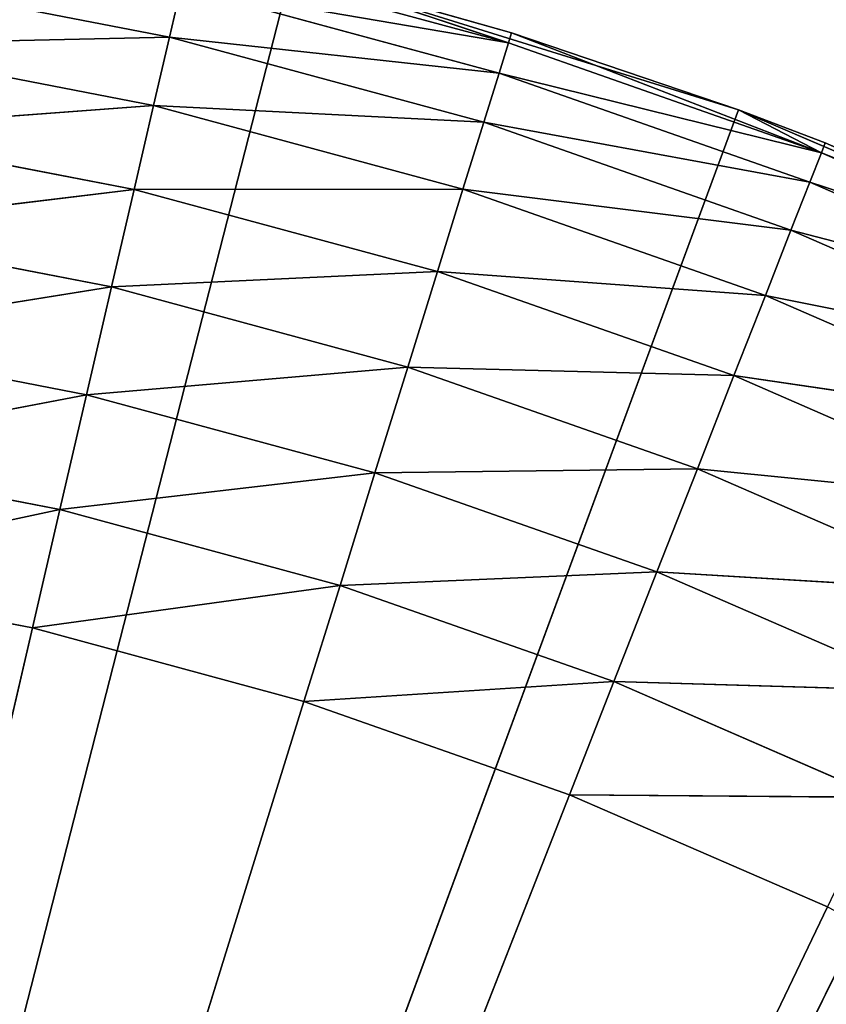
# Model space of a CAD drawing. Extents: x 0.4 to 80.4, y 0.1 to 20.1.
# Tile 232 of 256: x 2.517 to 2.633, y 18.049 to 18.19. Entities that reach past the tile are written whole.
import ezdxf

# ---------------------------------------------------------------- set-up
doc = ezdxf.new("R2010")
doc.units = 0
doc.header["$LTSCALE"] = 2.54
doc.layers.get('0').update_dxf_attribs({"color": 13, "linetype": 'CONTINUOUS'})

# ---------------------------------------------------------------- blocks, each defined once
blk = doc.blocks.new('P__KA_KUCHENNA_MOLISA_STL')
at = {"color": 0}
for p, q in [((2.58725, 18.18644, 88.98264), (2.54153, 18.19882, 88.98264)), ((2.58725, 18.18644, 88.98264), (2.54153, 18.19882, 88.98264)), ((2.395, 17.56711, 89.4), (2.55624, 18.1968, 89.4)), ((2.395, 17.56711, 89.4), (2.55624, 18.1968, 89.4)), ((2.55624, 18.1968, 89.4), (2.5877, 18.18789, 89)), ((2.5877, 18.18789, 89), (2.55624, 18.1968, 89)), ((2.55624, 18.1968, 89.4), (2.5877, 18.18789, 89)), ((2.55624, 18.1968, 89.4), (2.62013, 18.17688, 89.4)), ((2.55624, 18.1968, 89.4), (2.62013, 18.17688, 89.4)), ((2.5877, 18.18789, 89), (2.55624, 18.1968, 89)), ((2.58725, 18.18644, 88.98264), (2.55624, 18.1968, 89)), ((2.58725, 18.18644, 88.98264), (2.55624, 18.1968, 89)), ((2.49319, 18.1961, 88.95), (2.53884, 18.18725, 88.95)), ((2.49319, 18.1961, 88.95), (2.53884, 18.18725, 88.95)), ((2.53884, 18.18725, 88.95), (2.54051, 18.19443, 88.9658)), ((2.53884, 18.18725, 88.95), (2.54051, 18.19443, 88.9658)), ((2.58725, 18.18644, 88.98264), (2.54051, 18.19443, 88.9658)), ((2.58725, 18.18644, 88.98264), (2.54051, 18.19443, 88.9658)), ((2.58591, 18.18213, 88.9658), (2.54051, 18.19443, 88.9658)), ((2.58591, 18.18213, 88.9658), (2.54051, 18.19443, 88.9658)), ((2.49165, 18.18622, 88.93572), (2.53884, 18.18725, 88.95)), ((2.49165, 18.18622, 88.93572), (2.53884, 18.18725, 88.95)), ((2.53658, 18.17751, 88.93572), (2.53884, 18.18725, 88.95)), ((2.53658, 18.17751, 88.93572), (2.53884, 18.18725, 88.95)), ((2.58591, 18.18213, 88.9658), (2.53884, 18.18725, 88.95)), ((2.58591, 18.18213, 88.9658), (2.53884, 18.18725, 88.95)), ((2.58373, 18.1751, 88.95), (2.53884, 18.18725, 88.95)), ((2.58373, 18.1751, 88.95), (2.53884, 18.18725, 88.95)), ((2.5877, 18.18789, 89), (2.58725, 18.18644, 88.98264)), ((2.5877, 18.18789, 89), (2.58725, 18.18644, 88.98264)), ((2.62013, 18.17688, 89.4), (2.5877, 18.18789, 89)), ((2.62013, 18.17688, 89.4), (2.5877, 18.18789, 89)), ((2.62013, 18.17688, 89), (2.5877, 18.18789, 89)), ((2.5877, 18.18789, 89), (2.63194, 18.17076, 88.98264)), ((2.5877, 18.18789, 89), (2.63194, 18.17076, 88.98264)), ((2.62013, 18.17688, 89), (2.5877, 18.18789, 89)), ((2.49165, 18.18622, 88.93572), (2.53658, 18.17751, 88.93572)), ((2.49165, 18.18622, 88.93572), (2.53658, 18.17751, 88.93572)), ((2.58591, 18.18213, 88.9658), (2.58725, 18.18644, 88.98264)), ((2.58591, 18.18213, 88.9658), (2.58725, 18.18644, 88.98264)), ((2.58725, 18.18644, 88.98264), (2.63194, 18.17076, 88.98264)), ((2.58725, 18.18644, 88.98264), (2.63194, 18.17076, 88.98264)), ((2.58373, 18.1751, 88.95), (2.58591, 18.18213, 88.9658)), ((2.58373, 18.1751, 88.95), (2.58591, 18.18213, 88.9658)), ((2.58591, 18.18213, 88.9658), (2.63029, 18.16656, 88.9658)), ((2.58591, 18.18213, 88.9658), (2.63029, 18.16656, 88.9658)), ((2.58591, 18.18213, 88.9658), (2.63194, 18.17076, 88.98264)), ((2.58591, 18.18213, 88.9658), (2.63194, 18.17076, 88.98264)), ((2.62013, 18.17688, 89.4), (2.395, 17.56711, 89.4)), ((2.62013, 18.17688, 89.4), (2.395, 17.56711, 89.4)), ((2.48975, 18.17404, 88.92339), (2.53658, 18.17751, 88.93572)), ((2.48975, 18.17404, 88.92339), (2.53658, 18.17751, 88.93572)), ((2.5338, 18.1655, 88.92339), (2.53658, 18.17751, 88.93572)), ((2.5338, 18.1655, 88.92339), (2.53658, 18.17751, 88.93572)), ((2.58373, 18.1751, 88.95), (2.53658, 18.17751, 88.93572)), ((2.58373, 18.1751, 88.95), (2.53658, 18.17751, 88.93572)), ((2.58076, 18.16555, 88.93572), (2.53658, 18.17751, 88.93572)), ((2.58076, 18.16555, 88.93572), (2.53658, 18.17751, 88.93572)), ((2.62013, 18.17688, 89.4), (2.62013, 18.17688, 89)), ((2.62013, 18.17688, 89.4), (2.62013, 18.17688, 89)), ((2.62013, 18.17688, 89.4), (2.6325, 18.17217, 89)), ((2.6325, 18.17217, 89), (2.62013, 18.17688, 89)), ((2.62013, 18.17688, 89.4), (2.6325, 18.17217, 89)), ((2.62013, 18.17688, 89.4), (2.68163, 18.1505, 89.4)), ((2.62013, 18.17688, 89.4), (2.68163, 18.1505, 89.4)), ((2.62013, 18.17688, 89), (2.63194, 18.17076, 88.98264)), ((2.62013, 18.17688, 89), (2.63194, 18.17076, 88.98264)), ((2.6325, 18.17217, 89), (2.62013, 18.17688, 89)), ((2.48975, 18.17404, 88.92339), (2.5338, 18.1655, 88.92339)), ((2.48975, 18.17404, 88.92339), (2.5338, 18.1655, 88.92339)), ((2.58076, 18.16555, 88.93572), (2.58373, 18.1751, 88.95)), ((2.58076, 18.16555, 88.93572), (2.58373, 18.1751, 88.95)), ((2.58373, 18.1751, 88.95), (2.6276, 18.1597, 88.95)), ((2.58373, 18.1751, 88.95), (2.6276, 18.1597, 88.95)), ((2.58373, 18.1751, 88.95), (2.63029, 18.16656, 88.9658)), ((2.58373, 18.1751, 88.95), (2.63029, 18.16656, 88.9658)), ((2.63194, 18.17076, 88.98264), (2.6325, 18.17217, 89)), ((2.63194, 18.17076, 88.98264), (2.6325, 18.17217, 89)), ((2.68163, 18.1505, 89.4), (2.6325, 18.17217, 89)), ((2.68163, 18.1505, 89.4), (2.6325, 18.17217, 89)), ((2.67603, 18.15322, 89), (2.6325, 18.17217, 89)), ((2.67603, 18.15322, 89), (2.6325, 18.17217, 89)), ((2.63194, 18.17076, 88.98264), (2.63029, 18.16656, 88.9658)), ((2.63194, 18.17076, 88.98264), (2.63029, 18.16656, 88.9658)), ((2.63194, 18.17076, 88.98264), (2.67537, 18.15185, 88.98264)), ((2.63194, 18.17076, 88.98264), (2.67537, 18.15185, 88.98264)), ((2.63194, 18.17076, 88.98264), (2.67603, 18.15322, 89)), ((2.63194, 18.17076, 88.98264), (2.67603, 18.15322, 89)), ((2.48755, 18.15993, 88.9134), (2.5338, 18.1655, 88.92339)), ((2.48755, 18.15993, 88.9134), (2.5338, 18.1655, 88.92339)), ((2.53057, 18.15159, 88.9134), (2.5338, 18.1655, 88.92339)), ((2.53057, 18.15159, 88.9134), (2.5338, 18.1655, 88.92339)), ((2.58076, 18.16555, 88.93572), (2.5338, 18.1655, 88.92339)), ((2.58076, 18.16555, 88.93572), (2.5338, 18.1655, 88.92339)), ((2.57711, 18.15378, 88.92339), (2.5338, 18.1655, 88.92339)), ((2.57711, 18.15378, 88.92339), (2.5338, 18.1655, 88.92339)), ((2.57711, 18.15378, 88.92339), (2.58076, 18.16555, 88.93572)), ((2.57711, 18.15378, 88.92339), (2.58076, 18.16555, 88.93572)), ((2.58076, 18.16555, 88.93572), (2.62395, 18.15039, 88.93572)), ((2.58076, 18.16555, 88.93572), (2.62395, 18.15039, 88.93572)), ((2.58076, 18.16555, 88.93572), (2.6276, 18.1597, 88.95)), ((2.58076, 18.16555, 88.93572), (2.6276, 18.1597, 88.95)), ((2.63029, 18.16656, 88.9658), (2.6276, 18.1597, 88.95)), ((2.63029, 18.16656, 88.9658), (2.6276, 18.1597, 88.95)), ((2.63029, 18.16656, 88.9658), (2.67342, 18.14778, 88.9658)), ((2.63029, 18.16656, 88.9658), (2.67342, 18.14778, 88.9658)), ((2.63029, 18.16656, 88.9658), (2.67537, 18.15185, 88.98264)), ((2.63029, 18.16656, 88.9658), (2.67537, 18.15185, 88.98264)), ((2.48755, 18.15993, 88.9134), (2.53057, 18.15159, 88.9134)), ((2.48755, 18.15993, 88.9134), (2.53057, 18.15159, 88.9134)), ((2.6276, 18.1597, 88.95), (2.62395, 18.15039, 88.93572)), ((2.6276, 18.1597, 88.95), (2.62395, 18.15039, 88.93572)), ((2.6276, 18.1597, 88.95), (2.67024, 18.14114, 88.95)), ((2.6276, 18.1597, 88.95), (2.67024, 18.14114, 88.95)), ((2.6276, 18.1597, 88.95), (2.67342, 18.14778, 88.9658)), ((2.6276, 18.1597, 88.95), (2.67342, 18.14778, 88.9658)), ((2.57711, 18.15378, 88.92339), (2.53057, 18.15159, 88.9134)), ((2.57711, 18.15378, 88.92339), (2.53057, 18.15159, 88.9134)), ((2.57288, 18.14014, 88.9134), (2.57711, 18.15378, 88.92339)), ((2.57288, 18.14014, 88.9134), (2.57711, 18.15378, 88.92339)), ((2.57711, 18.15378, 88.92339), (2.61945, 18.13892, 88.92339)), ((2.57711, 18.15378, 88.92339), (2.61945, 18.13892, 88.92339)), ((2.57711, 18.15378, 88.92339), (2.62395, 18.15039, 88.93572)), ((2.57711, 18.15378, 88.92339), (2.62395, 18.15039, 88.93572)), ((2.48511, 18.14432, 88.90603), (2.53057, 18.15159, 88.9134)), ((2.48511, 18.14432, 88.90603), (2.53057, 18.15159, 88.9134)), ((2.527, 18.1362, 88.90603), (2.53057, 18.15159, 88.9134)), ((2.527, 18.1362, 88.90603), (2.53057, 18.15159, 88.9134)), ((2.57288, 18.14014, 88.9134), (2.53057, 18.15159, 88.9134)), ((2.57288, 18.14014, 88.9134), (2.53057, 18.15159, 88.9134)), ((2.68163, 18.1505, 89.4), (2.395, 17.56711, 89.4)), ((2.68163, 18.1505, 89.4), (2.395, 17.56711, 89.4)), ((2.62395, 18.15039, 88.93572), (2.61945, 18.13892, 88.92339)), ((2.62395, 18.15039, 88.93572), (2.61945, 18.13892, 88.92339)), ((2.62395, 18.15039, 88.93572), (2.66592, 18.13212, 88.93572)), ((2.62395, 18.15039, 88.93572), (2.66592, 18.13212, 88.93572)), ((2.62395, 18.15039, 88.93572), (2.67024, 18.14114, 88.95)), ((2.62395, 18.15039, 88.93572), (2.67024, 18.14114, 88.95)), ((2.48511, 18.14432, 88.90603), (2.527, 18.1362, 88.90603)), ((2.48511, 18.14432, 88.90603), (2.527, 18.1362, 88.90603)), ((2.57288, 18.14014, 88.9134), (2.527, 18.1362, 88.90603)), ((2.57288, 18.14014, 88.9134), (2.527, 18.1362, 88.90603)), ((2.56819, 18.12505, 88.90603), (2.57288, 18.14014, 88.9134)), ((2.56819, 18.12505, 88.90603), (2.57288, 18.14014, 88.9134)), ((2.57288, 18.14014, 88.9134), (2.61423, 18.12563, 88.9134)), ((2.57288, 18.14014, 88.9134), (2.61423, 18.12563, 88.9134)), ((2.57288, 18.14014, 88.9134), (2.61945, 18.13892, 88.92339)), ((2.57288, 18.14014, 88.9134), (2.61945, 18.13892, 88.92339)), ((2.61945, 18.13892, 88.92339), (2.61423, 18.12563, 88.9134)), ((2.61945, 18.13892, 88.92339), (2.61423, 18.12563, 88.9134)), ((2.61945, 18.13892, 88.92339), (2.66059, 18.12101, 88.92339)), ((2.61945, 18.13892, 88.92339), (2.66059, 18.12101, 88.92339)), ((2.61945, 18.13892, 88.92339), (2.66592, 18.13212, 88.93572)), ((2.61945, 18.13892, 88.92339), (2.66592, 18.13212, 88.93572)), ((2.48251, 18.12769, 88.90152), (2.527, 18.1362, 88.90603)), ((2.48251, 18.12769, 88.90152), (2.527, 18.1362, 88.90603)), ((2.5232, 18.1198, 88.90152), (2.527, 18.1362, 88.90603)), ((2.5232, 18.1198, 88.90152), (2.527, 18.1362, 88.90603)), ((2.56819, 18.12505, 88.90603), (2.527, 18.1362, 88.90603)), ((2.56819, 18.12505, 88.90603), (2.527, 18.1362, 88.90603)), ((2.48251, 18.12769, 88.90152), (2.5232, 18.1198, 88.90152)), ((2.48251, 18.12769, 88.90152), (2.5232, 18.1198, 88.90152)), ((2.56819, 18.12505, 88.90603), (2.5232, 18.1198, 88.90152)), ((2.56819, 18.12505, 88.90603), (2.5232, 18.1198, 88.90152)), ((2.5632, 18.10897, 88.90152), (2.56819, 18.12505, 88.90603)), ((2.5632, 18.10897, 88.90152), (2.56819, 18.12505, 88.90603)), ((2.56819, 18.12505, 88.90603), (2.61423, 18.12563, 88.9134)), ((2.56819, 18.12505, 88.90603), (2.61423, 18.12563, 88.9134)), ((2.56819, 18.12505, 88.90603), (2.60846, 18.11092, 88.90603)), ((2.56819, 18.12505, 88.90603), (2.60846, 18.11092, 88.90603)), ((2.61423, 18.12563, 88.9134), (2.60846, 18.11092, 88.90603)), ((2.61423, 18.12563, 88.9134), (2.60846, 18.11092, 88.90603)), ((2.61423, 18.12563, 88.9134), (2.65441, 18.10813, 88.9134)), ((2.61423, 18.12563, 88.9134), (2.65441, 18.10813, 88.9134)), ((2.61423, 18.12563, 88.9134), (2.66059, 18.12101, 88.92339)), ((2.61423, 18.12563, 88.9134), (2.66059, 18.12101, 88.92339)), ((2.47983, 18.11053, 88.9), (2.5232, 18.1198, 88.90152)), ((2.47983, 18.11053, 88.9), (2.5232, 18.1198, 88.90152)), ((2.51927, 18.10289, 88.9), (2.5232, 18.1198, 88.90152)), ((2.51927, 18.10289, 88.9), (2.5232, 18.1198, 88.90152)), ((2.5632, 18.10897, 88.90152), (2.5232, 18.1198, 88.90152)), ((2.5632, 18.10897, 88.90152), (2.5232, 18.1198, 88.90152)), ((2.5632, 18.10897, 88.90152), (2.60846, 18.11092, 88.90603)), ((2.5632, 18.10897, 88.90152), (2.60846, 18.11092, 88.90603)), ((2.60846, 18.11092, 88.90603), (2.60231, 18.09525, 88.90152)), ((2.60846, 18.11092, 88.90603), (2.60231, 18.09525, 88.90152)), ((2.60846, 18.11092, 88.90603), (2.64758, 18.09389, 88.90603)), ((2.60846, 18.11092, 88.90603), (2.64758, 18.09389, 88.90603)), ((2.60846, 18.11092, 88.90603), (2.65441, 18.10813, 88.9134)), ((2.60846, 18.11092, 88.90603), (2.65441, 18.10813, 88.9134)), ((2.47983, 18.11053, 88.9), (2.51927, 18.10289, 88.9)), ((2.47983, 18.11053, 88.9), (2.51927, 18.10289, 88.9)), ((2.5632, 18.10897, 88.90152), (2.51927, 18.10289, 88.9)), ((2.5632, 18.10897, 88.90152), (2.51927, 18.10289, 88.9)), ((2.55805, 18.09239, 88.9), (2.5632, 18.10897, 88.90152)), ((2.55805, 18.09239, 88.9), (2.5632, 18.10897, 88.90152)), ((2.5632, 18.10897, 88.90152), (2.60231, 18.09525, 88.90152)), ((2.5632, 18.10897, 88.90152), (2.60231, 18.09525, 88.90152)), ((2.51927, 18.10289, 88.9), (2.395, 17.56711, 88.9)), ((2.51927, 18.10289, 88.9), (2.395, 17.56711, 88.9)), ((2.51927, 18.10289, 88.9), (2.55805, 18.09239, 88.9)), ((2.51927, 18.10289, 88.9), (2.55805, 18.09239, 88.9)), ((2.55805, 18.09239, 88.9), (2.60231, 18.09525, 88.90152)), ((2.55805, 18.09239, 88.9), (2.60231, 18.09525, 88.90152)), ((2.60231, 18.09525, 88.90152), (2.59596, 18.07908, 88.9)), ((2.60231, 18.09525, 88.90152), (2.59596, 18.07908, 88.9)), ((2.60231, 18.09525, 88.90152), (2.6403, 18.07871, 88.90152)), ((2.60231, 18.09525, 88.90152), (2.6403, 18.07871, 88.90152)), ((2.60231, 18.09525, 88.90152), (2.64758, 18.09389, 88.90603)), ((2.60231, 18.09525, 88.90152), (2.64758, 18.09389, 88.90603)), ((2.395, 17.56711, 88.9), (2.55805, 18.09239, 88.9)), ((2.395, 17.56711, 88.9), (2.55805, 18.09239, 88.9)), ((2.55805, 18.09239, 88.9), (2.59596, 18.07908, 88.9)), ((2.55805, 18.09239, 88.9), (2.59596, 18.07908, 88.9)), ((2.59596, 18.07908, 88.9), (2.395, 17.56711, 88.9)), ((2.59596, 18.07908, 88.9), (2.395, 17.56711, 88.9)), ((2.59596, 18.07908, 88.9), (2.6328, 18.06305, 88.9)), ((2.59596, 18.07908, 88.9), (2.6328, 18.06305, 88.9)), ((2.59596, 18.07908, 88.9), (2.6403, 18.07871, 88.90152)), ((2.59596, 18.07908, 88.9), (2.6403, 18.07871, 88.90152)), ((2.6328, 18.06305, 88.9), (2.395, 17.56711, 88.9)), ((2.6328, 18.06305, 88.9), (2.395, 17.56711, 88.9))]:
    blk.add_line(p, q, dxfattribs=at)
mesh = blk.add_polyface(dxfattribs=at)
corners = [(78.12689, 17.79209, 89.4), (78.09189, 17.74211, 89.4), (0.395, 19.86711, 89.4)]
mesh.append_faces([[corners[k] for k in face] for face in [(0, 1, 2)]], dxfattribs={"color": 0})
mesh = blk.add_polyface(dxfattribs=at)
corners = [(78.17003, 17.83523, 89.4), (78.12689, 17.79209, 89.4), (0.395, 19.86711, 89.4)]
mesh.append_faces([[corners[k] for k in face] for face in [(0, 1, 2)]], dxfattribs={"color": 0})
mesh = blk.add_polyface(dxfattribs=at)
corners = [(78.09189, 17.74211, 89.4), (2.61998, 17.83523, 89.4), (0.395, 19.86711, 89.4)]
mesh.append_faces([[corners[k] for k in face] for face in [(0, 1, 2)]], dxfattribs={"color": 0})
mesh = blk.add_polyface(dxfattribs=at)
corners = [(2.61998, 17.83523, 89.4), (2.57, 17.87022, 89.4), (0.395, 19.86711, 89.4)]
mesh.append_faces([[corners[k] for k in face] for face in [(0, 1, 2)]], dxfattribs={"color": 0})
mesh = blk.add_polyface(dxfattribs=at)
corners = [(2.57, 17.87022, 89.4), (2.51471, 17.896, 89.4), (0.395, 19.86711, 89.4)]
mesh.append_faces([[corners[k] for k in face] for face in [(0, 1, 2)]], dxfattribs={"color": 0})
mesh = blk.add_polyface(dxfattribs=at)
corners = [(80.395, 19.86711, 89.4), (78.27529, 17.896, 89.4), (0.395, 19.86711, 89.4)]
mesh.append_faces([[corners[k] for k in face] for face in [(0, 1, 2)]], dxfattribs={"color": 0})
mesh = blk.add_polyface(dxfattribs=at)
corners = [(78.27529, 17.896, 89.4), (78.22, 17.87022, 89.4), (0.395, 19.86711, 89.4)]
mesh.append_faces([[corners[k] for k in face] for face in [(0, 1, 2)]], dxfattribs={"color": 0})
mesh = blk.add_polyface(dxfattribs=at)
corners = [(78.22, 17.87022, 89.4), (78.17003, 17.83523, 89.4), (0.395, 19.86711, 89.4)]
mesh.append_faces([[corners[k] for k in face] for face in [(0, 1, 2)]], dxfattribs={"color": 0})
mesh = blk.add_polyface(dxfattribs=at)
corners = [(80.395, 19.86711, 89.5), (0.395, 19.86711, 89.5), (2.51471, 17.896, 89.5)]
mesh.append_faces([[corners[k] for k in face] for face in [(0, 1, 2)]], dxfattribs={"color": 0})
mesh = blk.add_polyface(dxfattribs=at)
corners = [(80.395, 19.86711, 89.5), (2.51471, 17.896, 89.5), (2.57, 17.87022, 89.5)]
mesh.append_faces([[corners[k] for k in face] for face in [(0, 1, 2)]], dxfattribs={"color": 0})
mesh = blk.add_polyface(dxfattribs=at)
corners = [(80.395, 19.86711, 89.5), (2.57, 17.87022, 89.5), (2.61998, 17.83523, 89.5)]
mesh.append_faces([[corners[k] for k in face] for face in [(0, 1, 2)]], dxfattribs={"color": 0})
mesh = blk.add_polyface(dxfattribs=at)
corners = [(80.395, 19.86711, 89.5), (2.61998, 17.83523, 89.5), (2.66312, 17.79209, 89.5)]
mesh.append_faces([[corners[k] for k in face] for face in [(0, 1, 2)]], dxfattribs={"color": 0})
mesh = blk.add_polyface(dxfattribs=at)
corners = [(2.55624, 18.1968, 89.4), (2.49064, 18.21004, 89.4), (2.395, 17.56711, 89.4)]
mesh.append_faces([[corners[k] for k in face] for face in [(0, 1, 2)]], dxfattribs={"color": 0})
mesh = blk.add_polyface(dxfattribs=at)
corners = [(2.58725, 18.18644, 88.98264), (2.54051, 18.19443, 88.9658), (2.54153, 18.19882, 88.98264)]
mesh.append_faces([[corners[k] for k in face] for face in [(0, 1, 2)]], dxfattribs={"color": 0})
mesh = blk.add_polyface(dxfattribs=at)
corners = [(2.55624, 18.1968, 89), (2.58725, 18.18644, 88.98264), (2.54153, 18.19882, 88.98264)]
mesh.append_faces([[corners[k] for k in face] for face in [(0, 1, 2)]], dxfattribs={"color": 0})
mesh = blk.add_polyface(dxfattribs=at)
corners = [(2.62013, 18.17688, 89.4), (2.55624, 18.1968, 89.4), (2.395, 17.56711, 89.4)]
mesh.append_faces([[corners[k] for k in face] for face in [(0, 1, 2)]], dxfattribs={"color": 0})
mesh = blk.add_polyface(dxfattribs=at)
corners = [(2.55624, 18.1968, 89.4), (2.5877, 18.18789, 89), (2.55624, 18.1968, 89)]
mesh.append_faces([[corners[k] for k in face] for face in [(0, 1, 2)]], dxfattribs={"color": 0})
mesh = blk.add_polyface(dxfattribs=at)
corners = [(2.62013, 18.17688, 89.4), (2.5877, 18.18789, 89), (2.55624, 18.1968, 89.4)]
mesh.append_faces([[corners[k] for k in face] for face in [(0, 1, 2)]], dxfattribs={"color": 0})
mesh = blk.add_polyface(dxfattribs=at)
corners = [(2.5877, 18.18789, 89), (2.58725, 18.18644, 88.98264), (2.55624, 18.1968, 89)]
mesh.append_faces([[corners[k] for k in face] for face in [(0, 1, 2)]], dxfattribs={"color": 0})
mesh = blk.add_polyface(dxfattribs=at)
corners = [(2.53884, 18.18725, 88.95), (2.49165, 18.18622, 88.93572), (2.49319, 18.1961, 88.95)]
mesh.append_faces([[corners[k] for k in face] for face in [(0, 1, 2)]], dxfattribs={"color": 0})
mesh = blk.add_polyface(dxfattribs=at)
corners = [(2.54051, 18.19443, 88.9658), (2.53884, 18.18725, 88.95), (2.49319, 18.1961, 88.95)]
mesh.append_faces([[corners[k] for k in face] for face in [(0, 1, 2)]], dxfattribs={"color": 0})
mesh = blk.add_polyface(dxfattribs=at)
corners = [(2.58591, 18.18213, 88.9658), (2.53884, 18.18725, 88.95), (2.54051, 18.19443, 88.9658)]
mesh.append_faces([[corners[k] for k in face] for face in [(0, 1, 2)]], dxfattribs={"color": 0})
mesh = blk.add_polyface(dxfattribs=at)
corners = [(2.58725, 18.18644, 88.98264), (2.58591, 18.18213, 88.9658), (2.54051, 18.19443, 88.9658)]
mesh.append_faces([[corners[k] for k in face] for face in [(0, 1, 2)]], dxfattribs={"color": 0})
mesh = blk.add_polyface(dxfattribs=at)
corners = [(2.53884, 18.18725, 88.95), (2.53658, 18.17751, 88.93572), (2.49165, 18.18622, 88.93572)]
mesh.append_faces([[corners[k] for k in face] for face in [(0, 1, 2)]], dxfattribs={"color": 0})
mesh = blk.add_polyface(dxfattribs=at)
corners = [(2.58373, 18.1751, 88.95), (2.53658, 18.17751, 88.93572), (2.53884, 18.18725, 88.95)]
mesh.append_faces([[corners[k] for k in face] for face in [(0, 1, 2)]], dxfattribs={"color": 0})
mesh = blk.add_polyface(dxfattribs=at)
corners = [(2.58591, 18.18213, 88.9658), (2.58373, 18.1751, 88.95), (2.53884, 18.18725, 88.95)]
mesh.append_faces([[corners[k] for k in face] for face in [(0, 1, 2)]], dxfattribs={"color": 0})
mesh = blk.add_polyface(dxfattribs=at)
corners = [(2.5877, 18.18789, 89), (2.63194, 18.17076, 88.98264), (2.58725, 18.18644, 88.98264)]
mesh.append_faces([[corners[k] for k in face] for face in [(0, 1, 2)]], dxfattribs={"color": 0})
mesh = blk.add_polyface(dxfattribs=at)
corners = [(2.62013, 18.17688, 89.4), (2.62013, 18.17688, 89), (2.5877, 18.18789, 89)]
mesh.append_faces([[corners[k] for k in face] for face in [(0, 1, 2)]], dxfattribs={"color": 0})
mesh = blk.add_polyface(dxfattribs=at)
corners = [(2.62013, 18.17688, 89), (2.63194, 18.17076, 88.98264), (2.5877, 18.18789, 89)]
mesh.append_faces([[corners[k] for k in face] for face in [(0, 1, 2)]], dxfattribs={"color": 0})
mesh = blk.add_polyface(dxfattribs=at)
corners = [(2.53658, 18.17751, 88.93572), (2.48975, 18.17404, 88.92339), (2.49165, 18.18622, 88.93572)]
mesh.append_faces([[corners[k] for k in face] for face in [(0, 1, 2)]], dxfattribs={"color": 0})
mesh = blk.add_polyface(dxfattribs=at)
corners = [(2.63194, 18.17076, 88.98264), (2.58591, 18.18213, 88.9658), (2.58725, 18.18644, 88.98264)]
mesh.append_faces([[corners[k] for k in face] for face in [(0, 1, 2)]], dxfattribs={"color": 0})
mesh = blk.add_polyface(dxfattribs=at)
corners = [(2.63029, 18.16656, 88.9658), (2.58373, 18.1751, 88.95), (2.58591, 18.18213, 88.9658)]
mesh.append_faces([[corners[k] for k in face] for face in [(0, 1, 2)]], dxfattribs={"color": 0})
mesh = blk.add_polyface(dxfattribs=at)
corners = [(2.63194, 18.17076, 88.98264), (2.63029, 18.16656, 88.9658), (2.58591, 18.18213, 88.9658)]
mesh.append_faces([[corners[k] for k in face] for face in [(0, 1, 2)]], dxfattribs={"color": 0})
mesh = blk.add_polyface(dxfattribs=at)
corners = [(2.68163, 18.1505, 89.4), (2.62013, 18.17688, 89.4), (2.395, 17.56711, 89.4)]
mesh.append_faces([[corners[k] for k in face] for face in [(0, 1, 2)]], dxfattribs={"color": 0})
mesh = blk.add_polyface(dxfattribs=at)
corners = [(2.53658, 18.17751, 88.93572), (2.5338, 18.1655, 88.92339), (2.48975, 18.17404, 88.92339)]
mesh.append_faces([[corners[k] for k in face] for face in [(0, 1, 2)]], dxfattribs={"color": 0})
mesh = blk.add_polyface(dxfattribs=at)
corners = [(2.58076, 18.16555, 88.93572), (2.5338, 18.1655, 88.92339), (2.53658, 18.17751, 88.93572)]
mesh.append_faces([[corners[k] for k in face] for face in [(0, 1, 2)]], dxfattribs={"color": 0})
mesh = blk.add_polyface(dxfattribs=at)
corners = [(2.58373, 18.1751, 88.95), (2.58076, 18.16555, 88.93572), (2.53658, 18.17751, 88.93572)]
mesh.append_faces([[corners[k] for k in face] for face in [(0, 1, 2)]], dxfattribs={"color": 0})
mesh = blk.add_polyface(dxfattribs=at)
corners = [(2.62013, 18.17688, 89.4), (2.6325, 18.17217, 89), (2.62013, 18.17688, 89)]
mesh.append_faces([[corners[k] for k in face] for face in [(0, 1, 2)]], dxfattribs={"color": 0})
mesh = blk.add_polyface(dxfattribs=at)
corners = [(2.68163, 18.1505, 89.4), (2.6325, 18.17217, 89), (2.62013, 18.17688, 89.4)]
mesh.append_faces([[corners[k] for k in face] for face in [(0, 1, 2)]], dxfattribs={"color": 0})
mesh = blk.add_polyface(dxfattribs=at)
corners = [(2.6325, 18.17217, 89), (2.63194, 18.17076, 88.98264), (2.62013, 18.17688, 89)]
mesh.append_faces([[corners[k] for k in face] for face in [(0, 1, 2)]], dxfattribs={"color": 0})
mesh = blk.add_polyface(dxfattribs=at)
corners = [(2.5338, 18.1655, 88.92339), (2.48755, 18.15993, 88.9134), (2.48975, 18.17404, 88.92339)]
mesh.append_faces([[corners[k] for k in face] for face in [(0, 1, 2)]], dxfattribs={"color": 0})
mesh = blk.add_polyface(dxfattribs=at)
corners = [(2.6276, 18.1597, 88.95), (2.58076, 18.16555, 88.93572), (2.58373, 18.1751, 88.95)]
mesh.append_faces([[corners[k] for k in face] for face in [(0, 1, 2)]], dxfattribs={"color": 0})
mesh = blk.add_polyface(dxfattribs=at)
corners = [(2.63029, 18.16656, 88.9658), (2.6276, 18.1597, 88.95), (2.58373, 18.1751, 88.95)]
mesh.append_faces([[corners[k] for k in face] for face in [(0, 1, 2)]], dxfattribs={"color": 0})
mesh = blk.add_polyface(dxfattribs=at)
corners = [(2.67603, 18.15322, 89), (2.63194, 18.17076, 88.98264), (2.6325, 18.17217, 89)]
mesh.append_faces([[corners[k] for k in face] for face in [(0, 1, 2)]], dxfattribs={"color": 0})
mesh = blk.add_polyface(dxfattribs=at)
corners = [(2.68163, 18.1505, 89.4), (2.67603, 18.15322, 89), (2.6325, 18.17217, 89)]
mesh.append_faces([[corners[k] for k in face] for face in [(0, 1, 2)]], dxfattribs={"color": 0})
mesh = blk.add_polyface(dxfattribs=at)
corners = [(2.67537, 18.15185, 88.98264), (2.63029, 18.16656, 88.9658), (2.63194, 18.17076, 88.98264)]
mesh.append_faces([[corners[k] for k in face] for face in [(0, 1, 2)]], dxfattribs={"color": 0})
mesh = blk.add_polyface(dxfattribs=at)
corners = [(2.67603, 18.15322, 89), (2.67537, 18.15185, 88.98264), (2.63194, 18.17076, 88.98264)]
mesh.append_faces([[corners[k] for k in face] for face in [(0, 1, 2)]], dxfattribs={"color": 0})
mesh = blk.add_polyface(dxfattribs=at)
corners = [(2.5338, 18.1655, 88.92339), (2.53057, 18.15159, 88.9134), (2.48755, 18.15993, 88.9134)]
mesh.append_faces([[corners[k] for k in face] for face in [(0, 1, 2)]], dxfattribs={"color": 0})
mesh = blk.add_polyface(dxfattribs=at)
corners = [(2.57711, 18.15378, 88.92339), (2.53057, 18.15159, 88.9134), (2.5338, 18.1655, 88.92339)]
mesh.append_faces([[corners[k] for k in face] for face in [(0, 1, 2)]], dxfattribs={"color": 0})
mesh = blk.add_polyface(dxfattribs=at)
corners = [(2.58076, 18.16555, 88.93572), (2.57711, 18.15378, 88.92339), (2.5338, 18.1655, 88.92339)]
mesh.append_faces([[corners[k] for k in face] for face in [(0, 1, 2)]], dxfattribs={"color": 0})
mesh = blk.add_polyface(dxfattribs=at)
corners = [(2.62395, 18.15039, 88.93572), (2.57711, 18.15378, 88.92339), (2.58076, 18.16555, 88.93572)]
mesh.append_faces([[corners[k] for k in face] for face in [(0, 1, 2)]], dxfattribs={"color": 0})
mesh = blk.add_polyface(dxfattribs=at)
corners = [(2.6276, 18.1597, 88.95), (2.62395, 18.15039, 88.93572), (2.58076, 18.16555, 88.93572)]
mesh.append_faces([[corners[k] for k in face] for face in [(0, 1, 2)]], dxfattribs={"color": 0})
mesh = blk.add_polyface(dxfattribs=at)
corners = [(2.67342, 18.14778, 88.9658), (2.6276, 18.1597, 88.95), (2.63029, 18.16656, 88.9658)]
mesh.append_faces([[corners[k] for k in face] for face in [(0, 1, 2)]], dxfattribs={"color": 0})
mesh = blk.add_polyface(dxfattribs=at)
corners = [(2.67537, 18.15185, 88.98264), (2.67342, 18.14778, 88.9658), (2.63029, 18.16656, 88.9658)]
mesh.append_faces([[corners[k] for k in face] for face in [(0, 1, 2)]], dxfattribs={"color": 0})
mesh = blk.add_polyface(dxfattribs=at)
corners = [(2.53057, 18.15159, 88.9134), (2.48511, 18.14432, 88.90603), (2.48755, 18.15993, 88.9134)]
mesh.append_faces([[corners[k] for k in face] for face in [(0, 1, 2)]], dxfattribs={"color": 0})
mesh = blk.add_polyface(dxfattribs=at)
corners = [(2.67024, 18.14114, 88.95), (2.62395, 18.15039, 88.93572), (2.6276, 18.1597, 88.95)]
mesh.append_faces([[corners[k] for k in face] for face in [(0, 1, 2)]], dxfattribs={"color": 0})
mesh = blk.add_polyface(dxfattribs=at)
corners = [(2.67342, 18.14778, 88.9658), (2.67024, 18.14114, 88.95), (2.6276, 18.1597, 88.95)]
mesh.append_faces([[corners[k] for k in face] for face in [(0, 1, 2)]], dxfattribs={"color": 0})
mesh = blk.add_polyface(dxfattribs=at)
corners = [(2.57711, 18.15378, 88.92339), (2.57288, 18.14014, 88.9134), (2.53057, 18.15159, 88.9134)]
mesh.append_faces([[corners[k] for k in face] for face in [(0, 1, 2)]], dxfattribs={"color": 0})
mesh = blk.add_polyface(dxfattribs=at)
corners = [(2.61945, 18.13892, 88.92339), (2.57288, 18.14014, 88.9134), (2.57711, 18.15378, 88.92339)]
mesh.append_faces([[corners[k] for k in face] for face in [(0, 1, 2)]], dxfattribs={"color": 0})
mesh = blk.add_polyface(dxfattribs=at)
corners = [(2.62395, 18.15039, 88.93572), (2.61945, 18.13892, 88.92339), (2.57711, 18.15378, 88.92339)]
mesh.append_faces([[corners[k] for k in face] for face in [(0, 1, 2)]], dxfattribs={"color": 0})
mesh = blk.add_polyface(dxfattribs=at)
corners = [(2.53057, 18.15159, 88.9134), (2.527, 18.1362, 88.90603), (2.48511, 18.14432, 88.90603)]
mesh.append_faces([[corners[k] for k in face] for face in [(0, 1, 2)]], dxfattribs={"color": 0})
mesh = blk.add_polyface(dxfattribs=at)
corners = [(2.57288, 18.14014, 88.9134), (2.527, 18.1362, 88.90603), (2.53057, 18.15159, 88.9134)]
mesh.append_faces([[corners[k] for k in face] for face in [(0, 1, 2)]], dxfattribs={"color": 0})
mesh = blk.add_polyface(dxfattribs=at)
corners = [(2.7401, 18.11794, 89.4), (2.68163, 18.1505, 89.4), (2.395, 17.56711, 89.4)]
mesh.append_faces([[corners[k] for k in face] for face in [(0, 1, 2)]], dxfattribs={"color": 0})
mesh = blk.add_polyface(dxfattribs=at)
corners = [(2.66592, 18.13212, 88.93572), (2.61945, 18.13892, 88.92339), (2.62395, 18.15039, 88.93572)]
mesh.append_faces([[corners[k] for k in face] for face in [(0, 1, 2)]], dxfattribs={"color": 0})
mesh = blk.add_polyface(dxfattribs=at)
corners = [(2.67024, 18.14114, 88.95), (2.66592, 18.13212, 88.93572), (2.62395, 18.15039, 88.93572)]
mesh.append_faces([[corners[k] for k in face] for face in [(0, 1, 2)]], dxfattribs={"color": 0})
mesh = blk.add_polyface(dxfattribs=at)
corners = [(2.527, 18.1362, 88.90603), (2.48251, 18.12769, 88.90152), (2.48511, 18.14432, 88.90603)]
mesh.append_faces([[corners[k] for k in face] for face in [(0, 1, 2)]], dxfattribs={"color": 0})
mesh = blk.add_polyface(dxfattribs=at)
corners = [(2.57288, 18.14014, 88.9134), (2.56819, 18.12505, 88.90603), (2.527, 18.1362, 88.90603)]
mesh.append_faces([[corners[k] for k in face] for face in [(0, 1, 2)]], dxfattribs={"color": 0})
mesh = blk.add_polyface(dxfattribs=at)
corners = [(2.61423, 18.12563, 88.9134), (2.56819, 18.12505, 88.90603), (2.57288, 18.14014, 88.9134)]
mesh.append_faces([[corners[k] for k in face] for face in [(0, 1, 2)]], dxfattribs={"color": 0})
mesh = blk.add_polyface(dxfattribs=at)
corners = [(2.61945, 18.13892, 88.92339), (2.61423, 18.12563, 88.9134), (2.57288, 18.14014, 88.9134)]
mesh.append_faces([[corners[k] for k in face] for face in [(0, 1, 2)]], dxfattribs={"color": 0})
mesh = blk.add_polyface(dxfattribs=at)
corners = [(2.66059, 18.12101, 88.92339), (2.61423, 18.12563, 88.9134), (2.61945, 18.13892, 88.92339)]
mesh.append_faces([[corners[k] for k in face] for face in [(0, 1, 2)]], dxfattribs={"color": 0})
mesh = blk.add_polyface(dxfattribs=at)
corners = [(2.66592, 18.13212, 88.93572), (2.66059, 18.12101, 88.92339), (2.61945, 18.13892, 88.92339)]
mesh.append_faces([[corners[k] for k in face] for face in [(0, 1, 2)]], dxfattribs={"color": 0})
mesh = blk.add_polyface(dxfattribs=at)
corners = [(2.527, 18.1362, 88.90603), (2.5232, 18.1198, 88.90152), (2.48251, 18.12769, 88.90152)]
mesh.append_faces([[corners[k] for k in face] for face in [(0, 1, 2)]], dxfattribs={"color": 0})
mesh = blk.add_polyface(dxfattribs=at)
corners = [(2.56819, 18.12505, 88.90603), (2.5232, 18.1198, 88.90152), (2.527, 18.1362, 88.90603)]
mesh.append_faces([[corners[k] for k in face] for face in [(0, 1, 2)]], dxfattribs={"color": 0})
mesh = blk.add_polyface(dxfattribs=at)
corners = [(2.5232, 18.1198, 88.90152), (2.47983, 18.11053, 88.9), (2.48251, 18.12769, 88.90152)]
mesh.append_faces([[corners[k] for k in face] for face in [(0, 1, 2)]], dxfattribs={"color": 0})
mesh = blk.add_polyface(dxfattribs=at)
corners = [(2.56819, 18.12505, 88.90603), (2.5632, 18.10897, 88.90152), (2.5232, 18.1198, 88.90152)]
mesh.append_faces([[corners[k] for k in face] for face in [(0, 1, 2)]], dxfattribs={"color": 0})
mesh = blk.add_polyface(dxfattribs=at)
corners = [(2.60846, 18.11092, 88.90603), (2.5632, 18.10897, 88.90152), (2.56819, 18.12505, 88.90603)]
mesh.append_faces([[corners[k] for k in face] for face in [(0, 1, 2)]], dxfattribs={"color": 0})
mesh = blk.add_polyface(dxfattribs=at)
corners = [(2.61423, 18.12563, 88.9134), (2.60846, 18.11092, 88.90603), (2.56819, 18.12505, 88.90603)]
mesh.append_faces([[corners[k] for k in face] for face in [(0, 1, 2)]], dxfattribs={"color": 0})
mesh = blk.add_polyface(dxfattribs=at)
corners = [(2.65441, 18.10813, 88.9134), (2.60846, 18.11092, 88.90603), (2.61423, 18.12563, 88.9134)]
mesh.append_faces([[corners[k] for k in face] for face in [(0, 1, 2)]], dxfattribs={"color": 0})
mesh = blk.add_polyface(dxfattribs=at)
corners = [(2.66059, 18.12101, 88.92339), (2.65441, 18.10813, 88.9134), (2.61423, 18.12563, 88.9134)]
mesh.append_faces([[corners[k] for k in face] for face in [(0, 1, 2)]], dxfattribs={"color": 0})
mesh = blk.add_polyface(dxfattribs=at)
corners = [(2.5232, 18.1198, 88.90152), (2.51927, 18.10289, 88.9), (2.47983, 18.11053, 88.9)]
mesh.append_faces([[corners[k] for k in face] for face in [(0, 1, 2)]], dxfattribs={"color": 0})
mesh = blk.add_polyface(dxfattribs=at)
corners = [(2.5632, 18.10897, 88.90152), (2.51927, 18.10289, 88.9), (2.5232, 18.1198, 88.90152)]
mesh.append_faces([[corners[k] for k in face] for face in [(0, 1, 2)]], dxfattribs={"color": 0})
mesh = blk.add_polyface(dxfattribs=at)
corners = [(2.79491, 18.07953, 89.4), (2.7401, 18.11794, 89.4), (2.395, 17.56711, 89.4)]
mesh.append_faces([[corners[k] for k in face] for face in [(0, 1, 2)]], dxfattribs={"color": 0})
mesh = blk.add_polyface(dxfattribs=at)
corners = [(2.60846, 18.11092, 88.90603), (2.60231, 18.09525, 88.90152), (2.5632, 18.10897, 88.90152)]
mesh.append_faces([[corners[k] for k in face] for face in [(0, 1, 2)]], dxfattribs={"color": 0})
mesh = blk.add_polyface(dxfattribs=at)
corners = [(2.64758, 18.09389, 88.90603), (2.60231, 18.09525, 88.90152), (2.60846, 18.11092, 88.90603)]
mesh.append_faces([[corners[k] for k in face] for face in [(0, 1, 2)]], dxfattribs={"color": 0})
mesh = blk.add_polyface(dxfattribs=at)
corners = [(2.65441, 18.10813, 88.9134), (2.64758, 18.09389, 88.90603), (2.60846, 18.11092, 88.90603)]
mesh.append_faces([[corners[k] for k in face] for face in [(0, 1, 2)]], dxfattribs={"color": 0})
mesh = blk.add_polyface(dxfattribs=at)
corners = [(2.51927, 18.10289, 88.9), (2.395, 17.56711, 88.9), (2.47983, 18.11053, 88.9)]
mesh.append_faces([[corners[k] for k in face] for face in [(0, 1, 2)]], dxfattribs={"color": 0})
mesh = blk.add_polyface(dxfattribs=at)
corners = [(2.5632, 18.10897, 88.90152), (2.55805, 18.09239, 88.9), (2.51927, 18.10289, 88.9)]
mesh.append_faces([[corners[k] for k in face] for face in [(0, 1, 2)]], dxfattribs={"color": 0})
mesh = blk.add_polyface(dxfattribs=at)
corners = [(2.60231, 18.09525, 88.90152), (2.55805, 18.09239, 88.9), (2.5632, 18.10897, 88.90152)]
mesh.append_faces([[corners[k] for k in face] for face in [(0, 1, 2)]], dxfattribs={"color": 0})
mesh = blk.add_polyface(dxfattribs=at)
corners = [(2.55805, 18.09239, 88.9), (2.395, 17.56711, 88.9), (2.51927, 18.10289, 88.9)]
mesh.append_faces([[corners[k] for k in face] for face in [(0, 1, 2)]], dxfattribs={"color": 0})
mesh = blk.add_polyface(dxfattribs=at)
corners = [(2.60231, 18.09525, 88.90152), (2.59596, 18.07908, 88.9), (2.55805, 18.09239, 88.9)]
mesh.append_faces([[corners[k] for k in face] for face in [(0, 1, 2)]], dxfattribs={"color": 0})
mesh = blk.add_polyface(dxfattribs=at)
corners = [(2.6403, 18.07871, 88.90152), (2.59596, 18.07908, 88.9), (2.60231, 18.09525, 88.90152)]
mesh.append_faces([[corners[k] for k in face] for face in [(0, 1, 2)]], dxfattribs={"color": 0})
mesh = blk.add_polyface(dxfattribs=at)
corners = [(2.64758, 18.09389, 88.90603), (2.6403, 18.07871, 88.90152), (2.60231, 18.09525, 88.90152)]
mesh.append_faces([[corners[k] for k in face] for face in [(0, 1, 2)]], dxfattribs={"color": 0})
mesh = blk.add_polyface(dxfattribs=at)
corners = [(2.59596, 18.07908, 88.9), (2.395, 17.56711, 88.9), (2.55805, 18.09239, 88.9)]
mesh.append_faces([[corners[k] for k in face] for face in [(0, 1, 2)]], dxfattribs={"color": 0})
mesh = blk.add_polyface(dxfattribs=at)
corners = [(2.84547, 18.0357, 89.4), (2.79491, 18.07953, 89.4), (2.395, 17.56711, 89.4)]
mesh.append_faces([[corners[k] for k in face] for face in [(0, 1, 2)]], dxfattribs={"color": 0})
mesh = blk.add_polyface(dxfattribs=at)
corners = [(2.6328, 18.06305, 88.9), (2.395, 17.56711, 88.9), (2.59596, 18.07908, 88.9)]
mesh.append_faces([[corners[k] for k in face] for face in [(0, 1, 2)]], dxfattribs={"color": 0})
mesh = blk.add_polyface(dxfattribs=at)
corners = [(2.6403, 18.07871, 88.90152), (2.6328, 18.06305, 88.9), (2.59596, 18.07908, 88.9)]
mesh.append_faces([[corners[k] for k in face] for face in [(0, 1, 2)]], dxfattribs={"color": 0})
mesh = blk.add_polyface(dxfattribs=at)
corners = [(2.66836, 18.04437, 88.9), (2.395, 17.56711, 88.9), (2.6328, 18.06305, 88.9)]
mesh.append_faces([[corners[k] for k in face] for face in [(0, 1, 2)]], dxfattribs={"color": 0})

msp = doc.modelspace()

# ---------------------------------------------------------------- block references
at = {"color": 0}
msp.add_blockref('P__KA_KUCHENNA_MOLISA_STL', (0, 0), dxfattribs=at)

doc.saveas('drawing.dxf')
